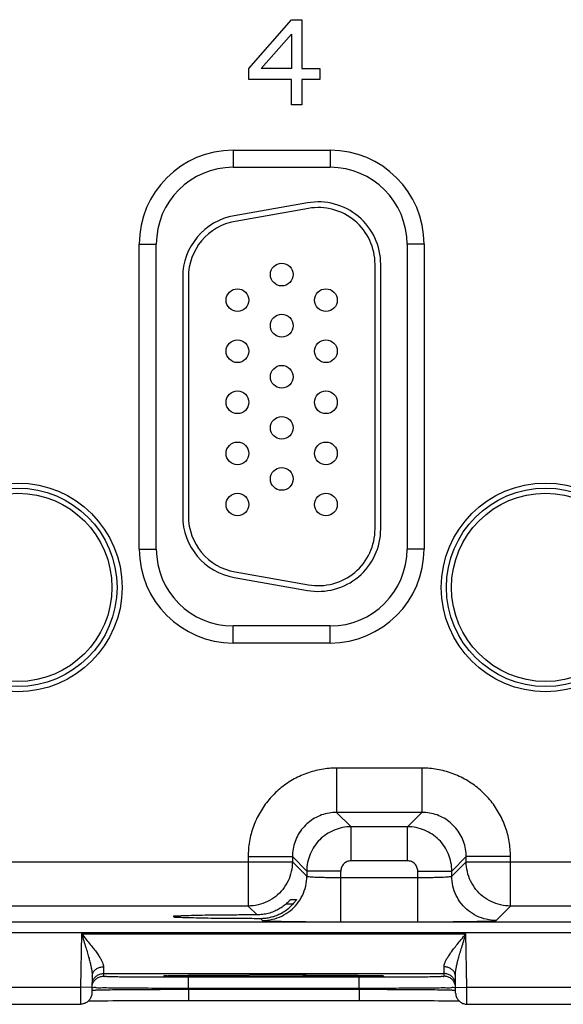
# Model space of a CAD drawing. Header units: inches. Extents: x 0 to 34, y 0 to 22.
# Tile 80 of 94: x 24 to 24.9, y 13.7 to 15.5. Entities that reach past the tile are written whole.
import ezdxf

# ---------------------------------------------------------------- set-up
doc = ezdxf.new("R2010")
doc.units = ezdxf.units.IN
doc.header["$LTSCALE"] = 1.87
doc.header["$MEASUREMENT"] = 0
doc.layers.get('0').update_dxf_attribs({"linetype": 'CONTINUOUS'})
doc.layers.add('03___PRT_ALL_CURVES', color=7, linetype='CONTINUOUS')

msp = doc.modelspace()

# ---------------------------------------------------------------- linework, layer by layer
at = {"color": 7, "linetype": 'CONTINUOUS'}
for p, q in [((24.3384, 15.236), (24.5094, 15.236)), ((24.3384, 15.236), (24.3384, 15.206)), ((24.5094, 15.236), (24.5094, 15.206)), ((24.3384, 15.206), (24.5094, 15.206)), ((24.4693, 15.1433), (24.3403, 15.1206)), ((24.471, 15.1335), (24.342, 15.1107)), ((24.1729, 15.0705), (24.2029, 15.0705)), ((24.1729, 14.5335), (24.1729, 15.0705)), ((24.2029, 14.5335), (24.2029, 15.0705)), ((24.6749, 15.0705), (24.6449, 15.0705)), ((24.6449, 15.0705), (24.6449, 14.5335)), ((24.6749, 15.0705), (24.6749, 14.5335)), ((24.5884, 14.569), (24.5884, 15.035)), ((24.5984, 14.569), (24.5984, 15.035)), ((24.2494, 15.0123), (24.2494, 14.5917)), ((24.2594, 15.0123), (24.2594, 14.5917)), ((24.1729, 14.5335), (24.2029, 14.5335)), ((24.6749, 14.5335), (24.6449, 14.5335)), ((24.3403, 14.4834), (24.4693, 14.4607)), ((24.342, 14.4933), (24.471, 14.4705)), ((24.5094, 14.398), (24.3384, 14.398)), ((24.3384, 14.368), (24.3384, 14.398)), ((24.5094, 14.368), (24.5094, 14.398)), ((24.5094, 14.368), (24.3384, 14.368)), ((24.6711, 14.1476), (24.5207, 14.1476)), ((24.5207, 14.1476), (24.5207, 14.0696)), ((24.6711, 14.1476), (24.6711, 14.0696)), ((24.6711, 14.0696), (24.5207, 14.0696)), ((24.5207, 14.0696), (24.5461, 14.0443)), ((24.6711, 14.0696), (24.6457, 14.0443)), ((24.6457, 14.0443), (24.5461, 14.0443)), ((24.5461, 13.9843), (24.5461, 14.0443)), ((24.6457, 13.9843), (24.6457, 14.0443)), ((23.819, 13.9826), (24.4428, 13.9826)), ((24.3648, 13.9917), (24.4428, 13.9917)), ((24.3648, 13.9917), (24.3648, 13.9046)), ((24.4428, 13.9917), (24.4681, 13.9663)), ((24.4428, 13.9917), (24.4428, 13.9826)), ((24.4428, 13.9826), (24.4681, 13.9573)), ((24.6457, 13.9843), (24.5461, 13.9843)), ((24.749, 13.9917), (24.7237, 13.9663)), ((24.7237, 13.9573), (24.749, 13.9826)), ((24.827, 13.9917), (24.749, 13.9917)), ((24.749, 13.9826), (24.749, 13.9917)), ((24.749, 13.9826), (25.3728, 13.9826)), ((24.827, 13.9046), (24.827, 13.9917)), ((24.5281, 13.9663), (24.4681, 13.9663)), ((24.4681, 13.9663), (24.4681, 13.9573)), ((24.5281, 13.8769), (24.5281, 13.9663)), ((24.6637, 13.9663), (24.7237, 13.9663)), ((24.6637, 13.8769), (24.6637, 13.9663)), ((24.7237, 13.9573), (24.7237, 13.9663)), ((24.5281, 13.9549), (24.6637, 13.9549)), ((24.4395, 13.9159), (24.4498, 13.9159)), ((24.3648, 13.9046), (23.897, 13.9046)), ((24.3648, 13.9046), (24.3804, 13.889)), ((24.4438, 13.9081), (24.4315, 13.9081)), ((24.8017, 13.8793), (24.827, 13.9046)), ((25.2948, 13.9046), (24.827, 13.9046)), ((21.1882, 13.8768), (28.5786, 13.8768)), ((24.3865, 13.8829), (24.3901, 13.8793)), ((24.5281, 13.8769), (24.6637, 13.8769)), ((21.1882, 13.8578), (28.5786, 13.8578)), ((24.0712, 13.8557), (24.0696, 13.7618)), ((24.0712, 13.8557), (24.7486, 13.8557)), ((24.7502, 13.7618), (24.7486, 13.8557)), ((24.0899, 13.7812), (24.0894, 13.7514)), ((24.1097, 13.7857), (24.1096, 13.781)), ((24.1097, 13.7857), (24.7101, 13.7857)), ((24.2203, 13.7819), (24.2218, 13.7819)), ((24.2218, 13.7819), (24.2236, 13.782)), ((24.2236, 13.782), (24.2258, 13.782)), ((24.2258, 13.782), (24.2284, 13.7821)), ((24.2284, 13.7821), (24.2315, 13.7822)), ((24.2315, 13.7822), (24.2349, 13.7822)), ((24.2349, 13.7822), (24.2388, 13.7823)), ((24.2388, 13.7823), (24.2431, 13.7824)), ((24.2431, 13.7824), (24.248, 13.7824)), ((24.248, 13.7824), (24.2533, 13.7825)), ((24.2533, 13.7825), (24.2591, 13.7826)), ((24.2591, 13.7826), (24.2654, 13.7826)), ((24.2595, 13.7797), (24.5603, 13.7797)), ((24.2595, 13.76), (24.2595, 13.7797)), ((24.2654, 13.7826), (24.2723, 13.7827)), ((24.2723, 13.7827), (24.2796, 13.7828)), ((24.2796, 13.7828), (24.2875, 13.7828)), ((24.2875, 13.7828), (24.2958, 13.7829)), ((24.2958, 13.7829), (24.3047, 13.7829)), ((24.3047, 13.7829), (24.3141, 13.783)), ((24.3141, 13.783), (24.3239, 13.783)), ((24.3239, 13.783), (24.3342, 13.7831)), ((24.3342, 13.7831), (24.3449, 13.7831)), ((24.3449, 13.7831), (24.356, 13.7831)), ((24.356, 13.7831), (24.3674, 13.7832)), ((24.3674, 13.7832), (24.3792, 13.7832)), ((24.3792, 13.7832), (24.3913, 13.7832)), ((24.3913, 13.7832), (24.4036, 13.7832)), ((24.4036, 13.7832), (24.4182, 13.7832)), ((24.4182, 13.7832), (24.4329, 13.7832)), ((24.4329, 13.7832), (24.4472, 13.7832)), ((24.4472, 13.7832), (24.4611, 13.7831)), ((24.4611, 13.7831), (24.4745, 13.7831)), ((24.4745, 13.7831), (24.4873, 13.7831)), ((24.4873, 13.7831), (24.4996, 13.783)), ((24.4996, 13.783), (24.5111, 13.783)), ((24.5111, 13.783), (24.522, 13.7829)), ((24.522, 13.7829), (24.5321, 13.7828)), ((24.5321, 13.7828), (24.5415, 13.7828)), ((24.5415, 13.7828), (24.5502, 13.7827)), ((24.5502, 13.7827), (24.5581, 13.7826)), ((24.5581, 13.7826), (24.5653, 13.7825)), ((24.5603, 13.76), (24.5603, 13.7797)), ((24.5653, 13.7825), (24.5717, 13.7824)), ((24.5717, 13.7824), (24.5775, 13.7824)), ((24.5775, 13.7824), (24.5825, 13.7823)), ((24.5825, 13.7823), (24.5869, 13.7822)), ((24.5869, 13.7822), (24.5907, 13.7821)), ((24.7102, 13.781), (24.7101, 13.7857)), ((24.7304, 13.7514), (24.7299, 13.7812)), ((23.8202, 13.7618), (24.0696, 13.7618)), ((24.0896, 13.7614), (24.0696, 13.7618)), ((24.2595, 13.76), (24.5603, 13.76)), ((24.2595, 13.7581), (24.2595, 13.76)), ((24.2595, 13.7581), (24.5603, 13.7581)), ((24.2595, 13.7581), (24.2595, 13.7384)), ((24.5603, 13.7581), (24.5603, 13.76)), ((24.5603, 13.7581), (24.5603, 13.7384)), ((24.7302, 13.7614), (24.7502, 13.7618)), ((24.7502, 13.7618), (24.9996, 13.7618)), ((24.083, 13.7374), (24.0862, 13.7375)), ((24.0862, 13.7375), (24.0907, 13.7375)), ((24.0907, 13.7375), (24.0961, 13.7376)), ((24.0961, 13.7376), (24.1023, 13.7377)), ((24.1023, 13.7377), (24.1093, 13.7378)), ((24.1093, 13.7378), (24.1173, 13.7379)), ((24.1173, 13.7379), (24.1262, 13.738)), ((24.1262, 13.738), (24.1362, 13.738)), ((24.1362, 13.738), (24.1471, 13.7381)), ((24.1471, 13.7381), (24.159, 13.7382)), ((24.159, 13.7382), (24.1718, 13.7383)), ((24.1718, 13.7383), (24.1856, 13.7383)), ((24.1856, 13.7383), (24.2003, 13.7384)), ((24.2003, 13.7384), (24.2157, 13.7384)), ((24.2157, 13.7384), (24.2319, 13.7384)), ((24.2319, 13.7384), (24.2486, 13.7384)), ((24.2486, 13.7384), (24.2595, 13.7384)), ((24.2595, 13.7384), (24.5674, 13.7384)), ((24.5674, 13.7384), (24.581, 13.7384)), ((24.581, 13.7384), (24.5943, 13.7384)), ((24.5943, 13.7384), (24.6072, 13.7384)), ((24.6072, 13.7384), (24.6198, 13.7384)), ((24.6198, 13.7384), (24.6318, 13.7383)), ((24.6318, 13.7383), (24.6433, 13.7383)), ((24.6433, 13.7383), (24.6543, 13.7382)), ((24.6543, 13.7382), (24.6647, 13.7382)), ((24.6647, 13.7382), (24.6745, 13.7381)), ((24.6745, 13.7381), (24.6837, 13.738)), ((24.6837, 13.738), (24.6923, 13.738)), ((24.6923, 13.738), (24.7002, 13.7379)), ((24.7002, 13.7379), (24.7075, 13.7378)), ((24.7075, 13.7378), (24.7142, 13.7378)), ((24.7142, 13.7378), (24.7203, 13.7377)), ((24.7203, 13.7377), (24.7257, 13.7376)), ((24.7257, 13.7376), (24.7306, 13.7375)), ((24.7306, 13.7375), (24.7348, 13.7374)), ((24.7348, 13.7374), (24.7368, 13.7374)), ((23.8204, 13.7318), (24.0694, 13.7318)), ((24.7504, 13.7318), (24.9994, 13.7318))]:
    msp.add_line(p, q, dxfattribs=at)
for points in [[(24.2184, 13.7817), (24.2184, 13.7817), (24.2186, 13.7818), (24.2188, 13.7818), (24.2192, 13.7818), (24.2197, 13.7818), (24.2203, 13.7819)], [(24.5907, 13.7821), (24.5939, 13.782), (24.5953, 13.782), (24.5966, 13.782), (24.5977, 13.7819), (24.5986, 13.7819), (24.5995, 13.7819), (24.6001, 13.7818), (24.6007, 13.7818), (24.6011, 13.7818), (24.6013, 13.7817), (24.6013, 13.7817)]]:
    msp.add_lwpolyline(points, dxfattribs=at)
for centre, radius in [((24.4239, 15.017), 0.02), ((24.3459, 14.972), 0.02), ((24.5019, 14.972), 0.02), ((24.4239, 14.927), 0.02), ((24.3459, 14.882), 0.02), ((24.5019, 14.882), 0.02), ((24.4239, 14.837), 0.02), ((24.3459, 14.792), 0.02), ((24.5019, 14.792), 0.02), ((24.4239, 14.747), 0.02), ((24.3459, 14.702), 0.02), ((24.5019, 14.702), 0.02), ((24.4239, 14.657), 0.02), ((23.9589, 14.466), 0.1838), ((23.9589, 14.466), 0.1748), ((23.9589, 14.466), 0.1748), ((24.8889, 14.466), 0.1838), ((24.8889, 14.466), 0.1748), ((24.8889, 14.466), 0.1748), ((23.9589, 14.466), 0.1658), ((24.3459, 14.612), 0.02), ((24.5019, 14.612), 0.02), ((24.8889, 14.466), 0.1658)]:
    msp.add_circle(centre, radius, dxfattribs=at)
for centre, radius, start, end in [((24.3384, 15.0705), 0.1655, 90, 180), ((24.5094, 15.0705), 0.1655, 0, 90), ((24.3384, 15.0705), 0.1355, 90, 180), ((24.5094, 15.0705), 0.1355, 0, 90), ((24.4884, 15.035), 0.11, 0, 100), ((24.4884, 15.035), 0.1, 0, 100), ((24.3594, 15.0123), 0.11, 100, 180), ((24.3594, 15.0123), 0.1, 100, 180), ((24.3594, 14.5917), 0.11, 180, 260), ((24.3594, 14.5917), 0.1, 180, 260), ((24.4884, 14.569), 0.11, 260, 360), ((24.4884, 14.569), 0.1, 260, 360), ((24.3384, 14.5335), 0.1655, 180, 270), ((24.3384, 14.5335), 0.1355, 180, 270), ((24.5094, 14.5335), 0.1355, 270, 360), ((24.5094, 14.5335), 0.1655, 270, 360)]:
    msp.add_arc(centre, radius, start, end, dxfattribs=at)
for points, knots in [([(24.5207, 14.1476), (24.5118, 14.1476), (24.4938, 14.1461), (24.4675, 14.1391), (24.4425, 14.1275), (24.42, 14.1118), (24.4007, 14.0925), (24.385, 14.07), (24.3734, 14.0451), (24.3663, 14.0187), (24.3648, 14.0006), (24.3648, 13.9917)], [0, 0, 0, 0, 0.109056, 0.220494, 0.332665, 0.444249, 0.555124, 0.666475, 0.778615, 0.89032, 1, 1, 1, 1]), ([(24.827, 13.9917), (24.827, 14.0006), (24.8255, 14.0186), (24.8185, 14.0449), (24.8069, 14.0699), (24.7912, 14.0924), (24.7719, 14.1117), (24.7494, 14.1274), (24.7245, 14.139), (24.6981, 14.1461), (24.68, 14.1476), (24.6711, 14.1476)], [0, 0, 0, 0, 0.109056, 0.220494, 0.332665, 0.444249, 0.555124, 0.666475, 0.778615, 0.89032, 1, 1, 1, 1]), ([(24.5207, 14.0696), (24.5163, 14.0696), (24.5073, 14.0689), (24.4941, 14.0654), (24.4816, 14.0596), (24.4704, 14.0517), (24.4607, 14.0421), (24.4528, 14.0309), (24.447, 14.0184), (24.4435, 14.0052), (24.4427, 13.9961), (24.4428, 13.9917)], [0, 0, 0, 0, 0.109256, 0.220665, 0.332796, 0.444327, 0.555144, 0.666443, 0.778542, 0.890214, 1, 1, 1, 1]), ([(24.749, 13.9917), (24.749, 13.9961), (24.7483, 14.0051), (24.7448, 14.0183), (24.739, 14.0308), (24.7311, 14.042), (24.7215, 14.0517), (24.7102, 14.0596), (24.6978, 14.0654), (24.6846, 14.0689), (24.6755, 14.0696), (24.6711, 14.0696)], [0, 0, 0, 0, 0.109256, 0.220665, 0.332796, 0.444327, 0.555144, 0.666443, 0.778542, 0.890214, 1, 1, 1, 1]), ([(24.5461, 14.0443), (24.541, 14.0443), (24.5308, 14.0433), (24.5161, 14.0388), (24.5025, 14.0315), (24.4906, 14.0218), (24.4809, 14.0099), (24.4736, 13.9963), (24.4691, 13.9816), (24.4681, 13.9714), (24.4681, 13.9663)], [0, 0, 0, 0, 0.125003, 0.249991, 0.374998, 0.500001, 0.625005, 0.750012, 0.875002, 1, 1, 1, 1]), ([(24.7237, 13.9663), (24.7237, 13.9714), (24.7227, 13.9816), (24.7182, 13.9963), (24.7109, 14.0099), (24.7012, 14.0218), (24.6893, 14.0315), (24.6757, 14.0388), (24.661, 14.0433), (24.6508, 14.0443), (24.6457, 14.0443)], [0, 0, 0, 0, 0.125003, 0.249991, 0.374998, 0.500001, 0.625005, 0.750012, 0.875002, 1, 1, 1, 1]), ([(24.4428, 13.9826), (24.4427, 13.9768), (24.4414, 13.9651), (24.4356, 13.9485), (24.4262, 13.9336), (24.4138, 13.9212), (24.3989, 13.9118), (24.3823, 13.906), (24.3706, 13.9046), (24.3648, 13.9046)], [0, 0, 0, 0, 0.142848, 0.285705, 0.428568, 0.571432, 0.714295, 0.857152, 1, 1, 1, 1]), ([(24.5461, 13.9843), (24.5449, 13.9843), (24.5426, 13.9841), (24.5392, 13.983), (24.536, 13.9814), (24.5333, 13.9791), (24.531, 13.9763), (24.5294, 13.9732), (24.5283, 13.9698), (24.5281, 13.9675), (24.5281, 13.9663)], [0, 0, 0, 0, 0.124596, 0.249701, 0.374872, 0.500068, 0.625207, 0.750304, 0.875361, 1, 1, 1, 1]), ([(24.6637, 13.9663), (24.6637, 13.9675), (24.6634, 13.9698), (24.6624, 13.9732), (24.6607, 13.9764), (24.6585, 13.9791), (24.6557, 13.9814), (24.6526, 13.983), (24.6492, 13.9841), (24.6469, 13.9843), (24.6457, 13.9843)], [0, 0, 0, 0, 0.124596, 0.249701, 0.374872, 0.500068, 0.625207, 0.750304, 0.875361, 1, 1, 1, 1]), ([(24.827, 13.9046), (24.8212, 13.9046), (24.8095, 13.906), (24.7929, 13.9118), (24.778, 13.9212), (24.7655, 13.9336), (24.7562, 13.9485), (24.7504, 13.9651), (24.749, 13.9768), (24.749, 13.9826)], [0, 0, 0, 0, 0.142848, 0.285705, 0.428568, 0.571432, 0.714295, 0.857152, 1, 1, 1, 1]), ([(24.3901, 13.8793), (24.396, 13.8793), (24.4076, 13.8806), (24.4242, 13.8864), (24.4392, 13.8958), (24.4516, 13.9082), (24.461, 13.9231), (24.4668, 13.9398), (24.4681, 13.9514), (24.4681, 13.9573)], [0, 0, 0, 0, 0.142848, 0.285705, 0.428568, 0.571433, 0.714296, 0.857152, 1, 1, 1, 1]), ([(24.4681, 13.9573), (24.4683, 13.9569), (24.4699, 13.9568), (24.4724, 13.9563), (24.477, 13.9561), (24.483, 13.9557), (24.4904, 13.9554), (24.4989, 13.9552), (24.5083, 13.955), (24.5181, 13.9549), (24.5248, 13.9549), (24.5281, 13.9549)], [0, 0, 0, 0, 0.018431, 0.065038, 0.140046, 0.241554, 0.366333, 0.510156, 0.667693, 0.832897, 1, 1, 1, 1]), ([(24.6637, 13.9549), (24.667, 13.9549), (24.6737, 13.9549), (24.6835, 13.955), (24.6929, 13.9552), (24.7014, 13.9554), (24.7088, 13.9557), (24.7148, 13.9561), (24.7194, 13.9563), (24.7219, 13.9568), (24.7235, 13.9569), (24.7237, 13.9573)], [0, 0, 0, 0, 0.167103, 0.332307, 0.489844, 0.633667, 0.758446, 0.859954, 0.934962, 0.981569, 1, 1, 1, 1]), ([(24.8017, 13.8793), (24.7958, 13.8793), (24.7842, 13.8806), (24.7675, 13.8864), (24.7526, 13.8958), (24.7402, 13.9082), (24.7308, 13.9231), (24.725, 13.9398), (24.7237, 13.9514), (24.7237, 13.9573)], [0, 0, 0, 0, 0.142848, 0.285705, 0.428568, 0.571432, 0.714295, 0.857152, 1, 1, 1, 1]), ([(24.4315, 13.9081), (24.4324, 13.9089), (24.4341, 13.9105), (24.4363, 13.9126), (24.4379, 13.9143), (24.4389, 13.9152), (24.4393, 13.9159), (24.4395, 13.9159)], [0, 0, 0, 0, 0.331731, 0.609234, 0.821941, 0.955737, 1, 1, 1, 1]), ([(24.4498, 13.9159), (24.4499, 13.9159), (24.4492, 13.9151), (24.449, 13.9145), (24.4476, 13.9126), (24.446, 13.9106), (24.4446, 13.909), (24.4438, 13.9081)], [0, 0, 0, 0, 0.034858, 0.158247, 0.366583, 0.651374, 1, 1, 1, 1]), ([(24.4099, 13.8949), (24.4068, 13.8936), (24.4003, 13.8915), (24.3904, 13.8895), (24.3837, 13.8891), (24.3804, 13.889)], [0, 0, 0, 0, 0.335817, 0.668325, 1, 1, 1, 1]), ([(24.4099, 13.8865), (24.413, 13.8875), (24.4193, 13.8899), (24.4282, 13.8947), (24.4365, 13.9008), (24.4415, 13.9056), (24.4438, 13.9081)], [0, 0, 0, 0, 0.243725, 0.492496, 0.745053, 1, 1, 1, 1]), ([(24.4315, 13.9081), (24.4293, 13.9063), (24.4249, 13.9028), (24.4176, 13.8984), (24.4125, 13.896), (24.4099, 13.8949)], [0, 0, 0, 0, 0.332526, 0.665913, 1, 1, 1, 1]), ([(24.3804, 13.889), (24.3708, 13.889), (24.3522, 13.8889), (24.3254, 13.8887), (24.3011, 13.8884), (24.2795, 13.8882), (24.2623, 13.8876), (24.2472, 13.8876), (24.2412, 13.8862), (24.2325, 13.8872), (24.2331, 13.8862)], [0, 0, 0, 0, 0.194793, 0.378141, 0.545811, 0.692236, 0.814101, 0.907509, 0.970155, 1, 1, 1, 1]), ([(24.2331, 13.8862), (24.2332, 13.8861), (24.2349, 13.8844), (24.2409, 13.8859), (24.2507, 13.8842), (24.2653, 13.8844), (24.2838, 13.8837), (24.3059, 13.8835), (24.3309, 13.8832), (24.3581, 13.883), (24.3768, 13.883), (24.3865, 13.8829)], [0, 0, 0, 0, 0.00503, 0.040548, 0.106928, 0.202444, 0.324432, 0.469396, 0.633596, 0.811985, 1, 1, 1, 1]), ([(24.3865, 13.8829), (24.3891, 13.8829), (24.3944, 13.8832), (24.4022, 13.8844), (24.4074, 13.8857), (24.4099, 13.8865)], [0, 0, 0, 0, 0.333098, 0.66578, 1, 1, 1, 1]), ([(24.3901, 13.8793), (24.3907, 13.8787), (24.3941, 13.8791), (24.4, 13.8781), (24.4105, 13.8781), (24.4243, 13.8777), (24.4414, 13.8774), (24.461, 13.8772), (24.4825, 13.877), (24.5051, 13.8769), (24.5204, 13.8769), (24.5281, 13.8769)], [0, 0, 0, 0, 0.017438, 0.063769, 0.138734, 0.240343, 0.365323, 0.509417, 0.667269, 0.832815, 1, 1, 1, 1]), ([(24.6637, 13.8769), (24.6714, 13.8769), (24.6867, 13.8769), (24.7093, 13.877), (24.7308, 13.8772), (24.7504, 13.8774), (24.7675, 13.8777), (24.7813, 13.8781), (24.7917, 13.8781), (24.7977, 13.8791), (24.8011, 13.8787), (24.8017, 13.8793)], [0, 0, 0, 0, 0.167185, 0.332731, 0.490583, 0.634677, 0.759657, 0.861266, 0.936231, 0.982562, 1, 1, 1, 1]), ([(24.0712, 13.8557), (24.0726, 13.8515), (24.0751, 13.8435), (24.0786, 13.8322), (24.0817, 13.822), (24.0843, 13.8129), (24.0864, 13.8047), (24.088, 13.7976), (24.0891, 13.7913), (24.0898, 13.786), (24.0899, 13.7827), (24.0899, 13.7812)], [0, 0, 0, 0, 0.171155, 0.325153, 0.462837, 0.585537, 0.694445, 0.789852, 0.871933, 0.941681, 1, 1, 1, 1]), ([(24.0712, 13.8557), (24.074, 13.8524), (24.0791, 13.8462), (24.0864, 13.8373), (24.0927, 13.8294), (24.098, 13.8223), (24.1023, 13.8159), (24.1057, 13.8103), (24.1081, 13.8055), (24.1096, 13.8013), (24.1099, 13.7986), (24.1099, 13.7975)], [0, 0, 0, 0, 0.180953, 0.34281, 0.485879, 0.61122, 0.719869, 0.8121, 0.888349, 0.950239, 1, 1, 1, 1]), ([(24.7099, 13.7975), (24.7098, 13.7986), (24.7102, 13.8013), (24.7117, 13.8055), (24.7141, 13.8103), (24.7174, 13.8159), (24.7218, 13.8223), (24.7271, 13.8294), (24.7334, 13.8373), (24.7407, 13.8462), (24.7458, 13.8524), (24.7486, 13.8557)], [0, 0, 0, 0, 0.049761, 0.111651, 0.1879, 0.280131, 0.38878, 0.514121, 0.65719, 0.819047, 1, 1, 1, 1]), ([(24.7299, 13.7812), (24.7298, 13.7827), (24.73, 13.786), (24.7306, 13.7913), (24.7318, 13.7976), (24.7334, 13.8047), (24.7355, 13.8129), (24.7381, 13.822), (24.7412, 13.8322), (24.7447, 13.8435), (24.7472, 13.8515), (24.7486, 13.8557)], [0, 0, 0, 0, 0.058319, 0.128067, 0.210148, 0.305555, 0.414463, 0.537163, 0.674847, 0.828845, 1, 1, 1, 1]), ([(24.0899, 13.7812), (24.09, 13.7829), (24.0907, 13.7864), (24.0937, 13.7911), (24.0982, 13.7947), (24.1038, 13.797), (24.1079, 13.7975), (24.1099, 13.7975)], [0, 0, 0, 0, 0.182333, 0.371723, 0.572048, 0.782837, 1, 1, 1, 1]), ([(24.1099, 13.7975), (24.1099, 13.7957), (24.1098, 13.7927), (24.1097, 13.789), (24.1097, 13.7868), (24.1097, 13.7859), (24.1097, 13.7857)], [0, 0, 0, 0, 0.446268, 0.761472, 0.941337, 1, 1, 1, 1]), ([(24.7101, 13.7857), (24.7101, 13.7859), (24.7101, 13.7868), (24.7101, 13.789), (24.71, 13.7927), (24.7099, 13.7957), (24.7099, 13.7975)], [0, 0, 0, 0, 0.058844, 0.23907, 0.554427, 1, 1, 1, 1]), ([(24.7299, 13.7812), (24.7298, 13.7829), (24.7291, 13.7864), (24.7261, 13.7911), (24.7216, 13.7947), (24.716, 13.797), (24.7119, 13.7975), (24.7099, 13.7975)], [0, 0, 0, 0, 0.182333, 0.371722, 0.572047, 0.782837, 1, 1, 1, 1]), ([(24.0896, 13.7613), (24.0896, 13.7634), (24.0903, 13.7675), (24.0928, 13.7722), (24.0949, 13.7746), (24.0957, 13.7753)], [0, 0, 0, 0, 0.396472, 0.792947, 1, 1, 1, 1]), ([(24.0897, 13.766), (24.0897, 13.7681), (24.0904, 13.7722), (24.0924, 13.7759), (24.0936, 13.7776)], [0, 0, 0, 0, 0.499998, 1, 1, 1, 1]), ([(24.0936, 13.7776), (24.0948, 13.7792), (24.0978, 13.7822), (24.1034, 13.785), (24.1076, 13.7857), (24.1097, 13.7857)], [0, 0, 0, 0, 0.33333, 0.666664, 1, 1, 1, 1]), ([(24.0957, 13.7753), (24.0964, 13.776), (24.0987, 13.778), (24.1034, 13.7803), (24.1075, 13.781), (24.1096, 13.781)], [0, 0, 0, 0, 0.19282, 0.59641, 1, 1, 1, 1]), ([(24.1096, 13.781), (24.1096, 13.7804), (24.1135, 13.7814), (24.1175, 13.7801), (24.1272, 13.7806), (24.1391, 13.7801), (24.1544, 13.7801), (24.1722, 13.7799), (24.1922, 13.7798), (24.2079, 13.7798), (24.2168, 13.7797), (24.2184, 13.7797)], [0, 0, 0, 0, 0.016686, 0.066744, 0.14947, 0.262825, 0.403774, 0.568912, 0.754319, 0.954914, 1, 1, 1, 1]), ([(24.2229, 13.7811), (24.2208, 13.7807), (24.2185, 13.78), (24.2155, 13.7827), (24.2187, 13.7823), (24.2213, 13.782)], [0, 0, 0, 0, 0.527175, 0.565325, 1, 1, 1, 1]), ([(24.2184, 13.7797), (24.2244, 13.7797), (24.2381, 13.7797), (24.2518, 13.7797), (24.2595, 13.7797)], [0, 0, 0, 0, 0.436404, 1, 1, 1, 1]), ([(24.222, 13.7819), (24.2275, 13.7813), (24.2329, 13.7827), (24.2502, 13.7823), (24.2689, 13.7828), (24.2909, 13.7828), (24.3134, 13.783), (24.3356, 13.7831), (24.3566, 13.7831), (24.3759, 13.7832), (24.3926, 13.7832), (24.4029, 13.7832), (24.4072, 13.7832)], [0, 0, 0, 0, 0.057379, 0.142046, 0.249569, 0.370752, 0.49503, 0.615769, 0.729562, 0.834371, 0.929327, 1, 1, 1, 1]), ([(24.4099, 13.7798), (24.4048, 13.7798), (24.3939, 13.7798), (24.3767, 13.7799), (24.3578, 13.7799), (24.3372, 13.7799), (24.3154, 13.78), (24.2931, 13.7802), (24.2712, 13.7803), (24.2517, 13.7807), (24.2356, 13.7803), (24.2269, 13.7817), (24.2229, 13.7811)], [0, 0, 0, 0, 0.082367, 0.174279, 0.27583, 0.386303, 0.503888, 0.625442, 0.745169, 0.853299, 0.939995, 1, 1, 1, 1]), ([(24.5978, 13.7811), (24.5923, 13.7818), (24.5868, 13.7803), (24.5694, 13.7808), (24.5508, 13.7803), (24.5287, 13.7802), (24.5062, 13.78), (24.4841, 13.78), (24.4631, 13.7799), (24.4438, 13.7799), (24.4262, 13.7798), (24.4151, 13.7798), (24.4099, 13.7798)], [0, 0, 0, 0, 0.056808, 0.140494, 0.246635, 0.366125, 0.48857, 0.607481, 0.719523, 0.822709, 0.9162, 1, 1, 1, 1]), ([(24.4128, 13.7832), (24.417, 13.7832), (24.4269, 13.7832), (24.4431, 13.7832), (24.4621, 13.7832), (24.4827, 13.7831), (24.5045, 13.783), (24.5269, 13.7829), (24.5487, 13.7828), (24.5682, 13.7823), (24.5843, 13.7828), (24.5929, 13.7813), (24.597, 13.782)], [0, 0, 0, 0, 0.067944, 0.161405, 0.264672, 0.377006, 0.496548, 0.620086, 0.741694, 0.851413, 0.939278, 1, 1, 1, 1]), ([(24.5603, 13.7797), (24.568, 13.7797), (24.5817, 13.7797), (24.5954, 13.7797), (24.6013, 13.7797)], [0, 0, 0, 0, 0.564086, 1, 1, 1, 1]), ([(24.6014, 13.7824), (24.6019, 13.7823), (24.6025, 13.782), (24.6043, 13.7801), (24.6005, 13.7808), (24.5978, 13.7811)], [0, 0, 0, 0, 0.216044, 0.270421, 1, 1, 1, 1]), ([(24.6013, 13.7797), (24.603, 13.7797), (24.6119, 13.7798), (24.6276, 13.7798), (24.6476, 13.7799), (24.6654, 13.7801), (24.6807, 13.7801), (24.6926, 13.7806), (24.7023, 13.7801), (24.7063, 13.7814), (24.7102, 13.7804), (24.7102, 13.781)], [0, 0, 0, 0, 0.045392, 0.245909, 0.431256, 0.596344, 0.737244, 0.850562, 0.933267, 0.983317, 1, 1, 1, 1]), ([(24.7262, 13.7776), (24.725, 13.7792), (24.722, 13.7822), (24.7163, 13.785), (24.7122, 13.7857), (24.7101, 13.7857)], [0, 0, 0, 0, 0.33333, 0.666664, 1, 1, 1, 1]), ([(24.7241, 13.7753), (24.7234, 13.776), (24.7211, 13.778), (24.7164, 13.7803), (24.7123, 13.781), (24.7102, 13.781)], [0, 0, 0, 0, 0.192814, 0.596406, 1, 1, 1, 1]), ([(24.7302, 13.7613), (24.7302, 13.7634), (24.7295, 13.7675), (24.727, 13.7722), (24.7249, 13.7746), (24.7241, 13.7753)], [0, 0, 0, 0, 0.396469, 0.792941, 1, 1, 1, 1]), ([(24.7301, 13.766), (24.7301, 13.7681), (24.7294, 13.7722), (24.7274, 13.7759), (24.7262, 13.7776)], [0, 0, 0, 0, 0.499998, 1, 1, 1, 1]), ([(24.0696, 13.7618), (24.0696, 13.7595), (24.0695, 13.7552), (24.0695, 13.7489), (24.0695, 13.7432), (24.0694, 13.7388), (24.0694, 13.7347), (24.0694, 13.7337), (24.0694, 13.7319), (24.0694, 13.7318)], [0, 0, 0, 0, 0.225572, 0.439835, 0.631791, 0.791583, 0.911302, 0.98488, 1, 1, 1, 1]), ([(24.0895, 13.7564), (24.0895, 13.757), (24.0934, 13.756), (24.0977, 13.7574), (24.1087, 13.7568), (24.1224, 13.7574), (24.1403, 13.7575), (24.1612, 13.7577), (24.1848, 13.7578), (24.2099, 13.7579), (24.235, 13.758), (24.2515, 13.7581), (24.2595, 13.7581)], [0, 0, 0, 0, 0.00986, 0.043188, 0.102906, 0.187561, 0.292554, 0.416149, 0.557269, 0.708555, 0.859733, 1, 1, 1, 1]), ([(24.0896, 13.7613), (24.0896, 13.7606), (24.094, 13.762), (24.0985, 13.7605), (24.1096, 13.7611), (24.123, 13.7606), (24.1404, 13.7606), (24.1606, 13.7604), (24.1832, 13.7603), (24.2077, 13.7602), (24.2334, 13.7601), (24.2508, 13.76), (24.2595, 13.76)], [0, 0, 0, 0, 0.012116, 0.048467, 0.108519, 0.190782, 0.293053, 0.412868, 0.54739, 0.692939, 0.845248, 1, 1, 1, 1]), ([(24.5603, 13.76), (24.569, 13.76), (24.5864, 13.7601), (24.6121, 13.7602), (24.6365, 13.7603), (24.6592, 13.7604), (24.6794, 13.7606), (24.6968, 13.7606), (24.7102, 13.7611), (24.7213, 13.7605), (24.7258, 13.762), (24.7302, 13.7606), (24.7302, 13.7613)], [0, 0, 0, 0, 0.15472, 0.307009, 0.452553, 0.587082, 0.706905, 0.809183, 0.891455, 0.951518, 0.98788, 1, 1, 1, 1]), ([(24.5603, 13.7581), (24.5682, 13.7581), (24.5847, 13.758), (24.6098, 13.7579), (24.6349, 13.7578), (24.6585, 13.7577), (24.6794, 13.7575), (24.6973, 13.7574), (24.7111, 13.7568), (24.7221, 13.7574), (24.7264, 13.756), (24.7303, 13.757), (24.7303, 13.7564)], [0, 0, 0, 0, 0.139895, 0.290846, 0.442073, 0.583268, 0.706953, 0.812018, 0.896767, 0.956628, 0.990087, 1, 1, 1, 1]), ([(24.7504, 13.7318), (24.7504, 13.7315), (24.7504, 13.7337), (24.7504, 13.7347), (24.7503, 13.7388), (24.7503, 13.7432), (24.7503, 13.7489), (24.7502, 13.7552), (24.7502, 13.7595), (24.7502, 13.7618)], [0, 0, 0, 0, 0.023334, 0.096298, 0.215019, 0.373478, 0.563833, 0.776309, 1, 1, 1, 1]), ([(24.0894, 13.7514), (24.0894, 13.7494), (24.0886, 13.7452), (24.0857, 13.7396), (24.0812, 13.7352), (24.0756, 13.7324), (24.0715, 13.7318), (24.0694, 13.7318)], [0, 0, 0, 0, 0.199996, 0.399994, 0.599994, 0.799996, 1, 1, 1, 1]), ([(24.7304, 13.7514), (24.7304, 13.7494), (24.7311, 13.7452), (24.7341, 13.7396), (24.7386, 13.7352), (24.7442, 13.7324), (24.7483, 13.7318), (24.7504, 13.7318)], [0, 0, 0, 0, 0.199997, 0.399995, 0.599995, 0.799997, 1, 1, 1, 1])]:
    msp.add_open_spline(points, degree=3, knots=knots, dxfattribs=at)
for points in [[(24.2213, 13.782), (24.2215, 13.782), (24.2218, 13.782), (24.222, 13.7819)], [(24.4072, 13.7832), (24.4081, 13.7832), (24.409, 13.7832), (24.4099, 13.7832)], [(24.4099, 13.7832), (24.4109, 13.7832), (24.4118, 13.7832), (24.4128, 13.7832)], [(24.597, 13.782), (24.5985, 13.7822), (24.6001, 13.7827), (24.6014, 13.7824)]]:
    msp.add_open_spline(points, degree=3, dxfattribs=at)
at = {"layer": '03___PRT_ALL_CURVES', "color": 40, "linetype": 'CONTINUOUS'}
for p, q in [((24.3659, 15.3798), (24.4409, 15.466)), ((24.4409, 15.466), (24.4596, 15.466)), ((24.4596, 15.466), (24.4596, 15.3798)), ((24.3878, 15.3798), (24.4409, 15.4405)), ((24.4409, 15.4405), (24.4409, 15.3798)), ((24.3659, 15.3607), (24.3659, 15.3798)), ((24.4409, 15.3798), (24.3878, 15.3798)), ((24.4596, 15.3798), (24.4909, 15.3798)), ((24.4909, 15.3798), (24.4909, 15.3607)), ((24.4409, 15.3607), (24.3659, 15.3607)), ((24.4409, 15.316), (24.4409, 15.3607)), ((24.4909, 15.3607), (24.4596, 15.3607)), ((24.4596, 15.3607), (24.4596, 15.316)), ((24.4596, 15.316), (24.4409, 15.316))]:
    msp.add_line(p, q, dxfattribs=at)

doc.saveas('drawing.dxf')
